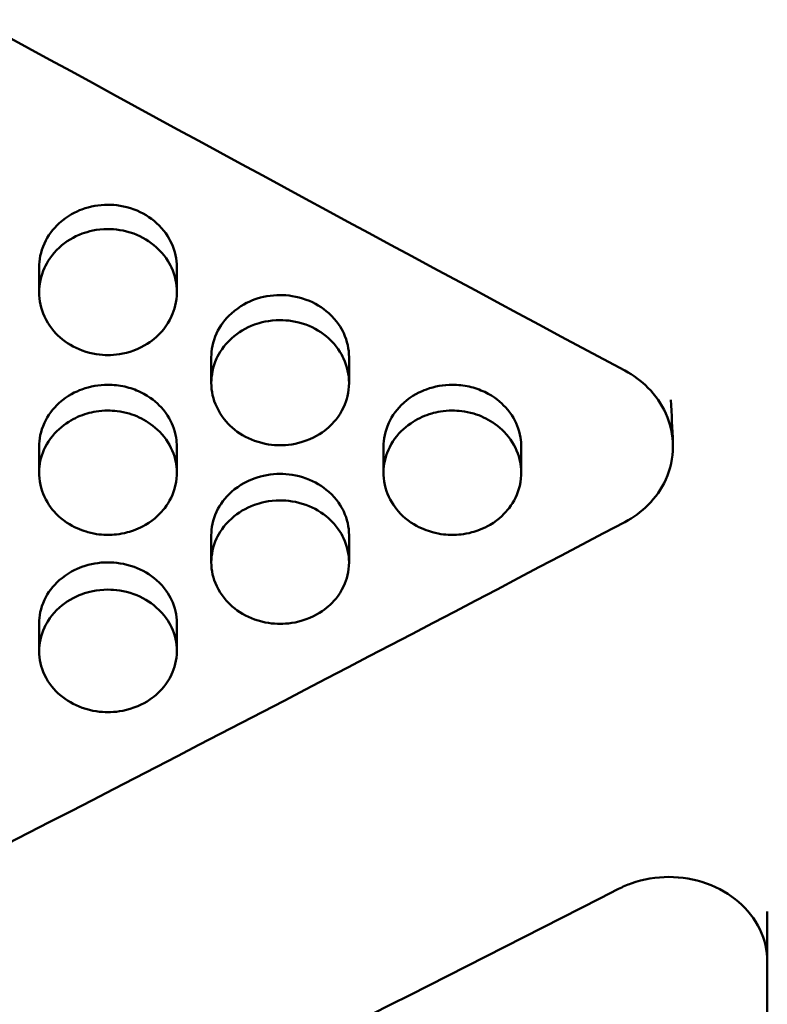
# Model space of a CAD drawing. Header units: millimetres. Extents: x 0 to 420, y 0 to 297.
# Tile 32 of 93: x 182.87 to 186.67, y 156.73 to 161.73. Entities that reach past the tile are written whole.
import ezdxf

# ---------------------------------------------------------------- set-up
doc = ezdxf.new("R2010")
doc.units = ezdxf.units.MM
doc.header["$LTSCALE"] = 0.75
doc.layers.add('Visible', color=7, linetype='Continuous', lineweight=50)

msp = doc.modelspace()

# ---------------------------------------------------------------- linework, layer by layer
at = {"layer": 'Visible', "extrusion": (0, 1, 0)}
for p, q in [((182.97, 160.3455), (182.97, 160.4716)), ((183.6698, 160.4717), (183.6698, 160.3456)), ((183.845, 159.8848), (183.845, 160.0148)), ((184.5448, 160.0149), (184.5448, 159.8849)), ((182.97, 159.4273), (182.97, 159.561)), ((183.6698, 159.5614), (183.6698, 159.4276)), ((184.72, 159.4273), (184.72, 159.561)), ((185.4198, 159.5614), (185.4198, 159.4276)), ((183.845, 158.9729), (183.845, 159.1104)), ((184.5448, 159.1105), (184.5448, 158.973)), ((182.97, 158.5218), (182.97, 158.663)), ((183.6698, 158.6631), (183.6698, 158.5219)), ((186.6699, 157.1994), (186.6699, 156.9453)), ((186.6699, 156.9453), (186.6699, 151.1068))]:
    msp.add_line(p, q, dxfattribs=at)
at = {"layer": 'Visible'}
for points in [[(179.0199, 163.7455), (181.3286, 162.4511), (183.6373, 161.1825), (185.946, 159.948)], [(182.97, 160.4716), (182.97, 160.472), (182.97, 160.4723), (182.97, 160.4726)], [(183.6698, 160.4727), (183.6698, 160.4724), (183.6698, 160.4721), (183.6698, 160.4717)], [(183.845, 160.0148), (183.845, 160.0151), (183.845, 160.0155), (183.845, 160.0158)], [(184.5448, 160.0158), (184.5448, 160.0155), (184.5448, 160.0152), (184.5448, 160.0149)], [(186.1803, 159.7989), (186.1837, 159.7259), (186.187, 159.653), (186.1903, 159.5801)], [(182.97, 159.561), (182.97, 159.5613), (182.97, 159.5617), (182.97, 159.562)], [(183.6698, 159.562), (183.6698, 159.5618), (183.6698, 159.5616), (183.6698, 159.5614)], [(184.72, 159.561), (184.72, 159.5613), (184.72, 159.5617), (184.72, 159.562)], [(185.4198, 159.562), (185.4198, 159.5618), (185.4198, 159.5616), (185.4198, 159.5614)], [(185.946, 159.1784), (183.6373, 157.9585), (181.3286, 156.7744), (179.0199, 155.6337)], [(183.845, 159.1104), (183.845, 159.1107), (183.845, 159.1111), (183.845, 159.1114)], [(184.5448, 159.1114), (184.5448, 159.1111), (184.5448, 159.1108), (184.5448, 159.1105)], [(183.6698, 158.664), (183.6698, 158.6637), (183.6698, 158.6634), (183.6698, 158.6631)], [(185.9146, 157.3143), (183.8577, 156.2622), (181.8007, 155.2418), (179.7438, 154.2583)]]:
    msp.add_open_spline(points, degree=3, dxfattribs=at)
for points, knots in [([(183.3199, 160.7907), (183.2744, 160.7908), (183.2297, 160.7829), (183.1571, 160.7559), (183.1146, 160.7356), (183.0395, 160.6675), (183.0143, 160.6334), (182.9771, 160.5512), (182.9702, 160.5093), (182.97, 160.4723), (182.97, 160.472), (182.97, 160.4716)], [-0.05704997, -0.05704997, -0.05704997, -0.05704997, -0.05079718, -0.05079718, -0.04624936, -0.04624936, -0.04271446, -0.04271446, -0.03879726, -0.03879726, -0.0387627, -0.0387627, -0.0387627, -0.0387627]), ([(183.6698, 160.4717), (183.6698, 160.472), (183.6698, 160.4723), (183.6696, 160.5148), (183.6606, 160.5564), (183.6278, 160.6277), (183.6046, 160.6636), (183.534, 160.7275), (183.4953, 160.7511), (183.4033, 160.7854), (183.3569, 160.7907), (183.3199, 160.7907)], [-0.04541898, -0.04541898, -0.04541898, -0.04541898, -0.04532482, -0.04532482, -0.03196064, -0.03196064, -0.02083238, -0.02083238, -0.01111085, -0.01111085, 0, 0, 0, 0]), ([(183.3199, 160.6672), (183.262, 160.6673), (183.2178, 160.6548), (183.1458, 160.6281), (183.1068, 160.6042), (183.0318, 160.5363), (183.0096, 160.4979), (182.9778, 160.4277), (182.9702, 160.3852), (182.9699, 160.3037), (182.9789, 160.2627), (183.0191, 160.1757), (183.0489, 160.1414), (183.109, 160.088), (183.1466, 160.0659), (183.2398, 160.0318), (183.284, 160.027), (183.3199, 160.027)], [-0.04807012, -0.04807012, -0.04807012, -0.04807012, -0.04611951, -0.04611951, -0.04318417, -0.04318417, -0.03948074, -0.03948074, -0.03376127, -0.03376127, -0.0274407, -0.0274407, -0.01987611, -0.01987611, -0.01075837, -0.01075837, -0.000001, -0.000001, -0.000001, -0.000001]), ([(183.3199, 160.027), (183.3544, 160.0271), (183.3995, 160.0314), (183.5051, 160.0705), (183.5406, 160.0965), (183.5877, 160.1387), (183.6193, 160.1723), (183.658, 160.2567), (183.6699, 160.2972), (183.6696, 160.3893), (183.6604, 160.4316), (183.6299, 160.4981), (183.6079, 160.5365), (183.5325, 160.6045), (183.4937, 160.6281), (183.4015, 160.6622), (183.3557, 160.6672), (183.3199, 160.6672)], [-0.1686537, -0.1686537, -0.1686537, -0.1686537, -0.1359933, -0.1359933, -0.1024983, -0.1024983, -0.0704199, -0.0704199, -0.0499674, -0.0499674, -0.0322136, -0.0322136, -0.0201363, -0.0201363, -0.0107308, -0.0107308, -0.000001, -0.000001, -0.000001, -0.000001]), ([(184.1949, 160.3318), (184.1494, 160.3318), (184.1047, 160.324), (184.0321, 160.2972), (183.9896, 160.277), (183.9145, 160.2093), (183.8893, 160.1755), (183.8521, 160.0939), (183.8452, 160.0522), (183.845, 160.0154), (183.845, 160.0151), (183.845, 160.0148)], [-0.05705676, -0.05705676, -0.05705676, -0.05705676, -0.05080283, -0.05080283, -0.04625395, -0.04625395, -0.04271808, -0.04271808, -0.03879958, -0.03879958, -0.03876499, -0.03876499, -0.03876499, -0.03876499]), ([(184.5448, 160.0149), (184.5448, 160.0152), (184.5448, 160.0155), (184.5446, 160.0576), (184.5356, 160.099), (184.5054, 160.1642), (184.4838, 160.2017), (184.409, 160.269), (184.3703, 160.2924), (184.2783, 160.3265), (184.2319, 160.3317), (184.1949, 160.3318)], [-0.0513557, -0.0513557, -0.0513557, -0.0513557, -0.05122866, -0.05122866, -0.03319475, -0.03319475, -0.02082683, -0.02082683, -0.01110854, -0.01110854, 0, 0, 0, 0]), ([(184.1949, 160.2045), (184.137, 160.2046), (184.0928, 160.1921), (184.0208, 160.1655), (183.9818, 160.1419), (183.9068, 160.0744), (183.8846, 160.0362), (183.8528, 159.9665), (183.8452, 159.9243), (183.8449, 159.8433), (183.8539, 159.8026), (183.8941, 159.7161), (183.9239, 159.6821), (183.984, 159.629), (184.0216, 159.6071), (184.1148, 159.5732), (184.159, 159.5685), (184.1949, 159.5685)], [-0.04807124, -0.04807124, -0.04807124, -0.04807124, -0.04612105, -0.04612105, -0.04318579, -0.04318579, -0.03948246, -0.03948246, -0.03376295, -0.03376295, -0.02744184, -0.02744184, -0.01987673, -0.01987673, -0.01075855, -0.01075855, -0.000001, -0.000001, -0.000001, -0.000001]), ([(184.1949, 159.5685), (184.2294, 159.5686), (184.2745, 159.5729), (184.3801, 159.6117), (184.4156, 159.6375), (184.4627, 159.6795), (184.4943, 159.7128), (184.533, 159.7966), (184.5449, 159.8368), (184.5446, 159.9284), (184.5354, 159.9704), (184.5049, 160.0364), (184.4829, 160.0745), (184.4075, 160.1422), (184.3687, 160.1656), (184.2765, 160.1995), (184.2307, 160.2044), (184.1949, 160.2045)], [-0.1685872, -0.1685872, -0.1685872, -0.1685872, -0.135941, -0.135941, -0.1024592, -0.1024592, -0.0703914, -0.0703914, -0.0499477, -0.0499477, -0.0322025, -0.0322025, -0.0201302, -0.0201302, -0.0107282, -0.0107282, -0.000001, -0.000001, -0.000001, -0.000001]), ([(185.946, 159.1784), (185.9898, 159.2015), (186.0294, 159.2305), (186.1019, 159.3027), (186.1326, 159.3467), (186.1783, 159.4476), (186.1907, 159.5045), (186.1907, 159.6195), (186.1784, 159.6766), (186.1326, 159.778), (186.1019, 159.8224), (186.0294, 159.8952), (185.9898, 159.9245), (185.946, 159.948)], [-0.1037561, -0.1037561, -0.1037561, -0.1037561, -0.0884612, -0.0884612, -0.0711583, -0.0711583, -0.0518804, -0.0518804, -0.0326022, -0.0326022, -0.0152969, -0.0152969, 0, 0, 0, 0]), ([(183.3199, 159.8759), (183.2744, 159.8759), (183.2297, 159.8682), (183.1571, 159.8415), (183.1146, 159.8215), (183.0395, 159.7542), (183.0143, 159.7206), (182.9771, 159.6395), (182.9702, 159.5982), (182.97, 159.5617), (182.97, 159.5613), (182.97, 159.561)], [-0.0570481, -0.0570481, -0.0570481, -0.0570481, -0.05079502, -0.05079502, -0.04624725, -0.04624725, -0.04271248, -0.04271248, -0.0387957, -0.0387957, -0.03876117, -0.03876117, -0.03876117, -0.03876117]), ([(183.6698, 159.5614), (183.6698, 159.5616), (183.6698, 159.5618), (183.6697, 159.5733), (183.6698, 159.6088), (183.6429, 159.6873), (183.6235, 159.7255), (183.5677, 159.7854), (183.5335, 159.8154), (183.4594, 159.851), (183.4329, 159.8602), (183.3773, 159.8727), (183.3484, 159.8758), (183.3199, 159.8759)], [-0.09518302, -0.09518302, -0.09518302, -0.09518302, -0.09457251, -0.09457251, -0.0592836, -0.0592836, -0.03346227, -0.03346227, -0.0169726, -0.0169726, -0.00855817, -0.00855817, 0, 0, 0, 0]), ([(185.0699, 159.8759), (185.0244, 159.8759), (184.9797, 159.8682), (184.9071, 159.8415), (184.8646, 159.8215), (184.7895, 159.7542), (184.7643, 159.7206), (184.7271, 159.6395), (184.7201, 159.5982), (184.72, 159.5617), (184.72, 159.5613), (184.72, 159.561)], [-0.05705675, -0.05705675, -0.05705675, -0.05705675, -0.05080317, -0.05080317, -0.04625434, -0.04625434, -0.04271839, -0.04271839, -0.03879977, -0.03879977, -0.03876518, -0.03876518, -0.03876518, -0.03876518]), ([(185.4198, 159.5614), (185.4198, 159.5616), (185.4198, 159.5618), (185.4197, 159.5734), (185.4198, 159.6091), (185.3927, 159.6879), (185.3731, 159.726), (185.3172, 159.7858), (185.283, 159.8158), (185.2089, 159.8512), (185.1825, 159.8603), (185.1271, 159.8727), (185.0983, 159.8758), (185.0699, 159.8759)], [-0.09489269, -0.09489269, -0.09489269, -0.09489269, -0.09427145, -0.09427145, -0.05912386, -0.05912386, -0.03339736, -0.03339736, -0.01690709, -0.01690709, -0.00852531, -0.00852531, 0, 0, 0, 0]), ([(183.3199, 159.7448), (183.2751, 159.7448), (183.2399, 159.7374), (183.1812, 159.7207), (183.1495, 159.7065), (183.0867, 159.6669), (183.0538, 159.6382), (183.0002, 159.5648), (182.9841, 159.5247), (182.9693, 159.4546), (182.9666, 159.413), (182.9858, 159.3243), (183.0052, 159.2854), (183.0501, 159.2245), (183.0811, 159.1929), (183.159, 159.1459), (183.193, 159.1338), (183.2586, 159.1157), (183.2932, 159.1131), (183.3199, 159.1131)], [-0.06020033, -0.06020033, -0.06020033, -0.06020033, -0.05537325, -0.05537325, -0.04887843, -0.04887843, -0.04127325, -0.04127325, -0.03324607, -0.03324607, -0.02614682, -0.02614682, -0.0193099, -0.0193099, -0.01303965, -0.01303965, -0.00799647, -0.00799647, -0.000001, -0.000001, -0.000001, -0.000001]), ([(183.3199, 159.1131), (183.3451, 159.1132), (183.3791, 159.1155), (183.4437, 159.1328), (183.4768, 159.1443), (183.559, 159.1921), (183.5898, 159.2255), (183.6327, 159.2817), (183.6521, 159.3202), (183.6743, 159.4134), (183.6695, 159.4565), (183.6568, 159.5228), (183.6402, 159.5625), (183.5893, 159.635), (183.5564, 159.6639), (183.4953, 159.7041), (183.4628, 159.7191), (183.3844, 159.7421), (183.3462, 159.7447), (183.3199, 159.7448)], [-0.04150462, -0.04150462, -0.04150462, -0.04150462, -0.03870492, -0.03870492, -0.03697062, -0.03697062, -0.03453443, -0.03453443, -0.03125443, -0.03125443, -0.02726307, -0.02726307, -0.02092542, -0.02092542, -0.01417655, -0.01417655, -0.00790548, -0.00790548, -0.000001, -0.000001, -0.000001, -0.000001]), ([(185.0699, 159.7448), (185.0251, 159.7448), (184.9899, 159.7374), (184.9312, 159.7207), (184.8995, 159.7065), (184.8367, 159.6669), (184.8038, 159.6382), (184.7502, 159.5648), (184.7341, 159.5247), (184.7193, 159.4546), (184.7166, 159.413), (184.7358, 159.3243), (184.7552, 159.2854), (184.8001, 159.2245), (184.8311, 159.1929), (184.909, 159.1459), (184.943, 159.1338), (185.0086, 159.1157), (185.0432, 159.1131), (185.0699, 159.1131)], [-0.0602317, -0.0602317, -0.0602317, -0.0602317, -0.05539238, -0.05539238, -0.04889183, -0.04889183, -0.04128024, -0.04128024, -0.03324753, -0.03324753, -0.0261462, -0.0261462, -0.01930858, -0.01930858, -0.01303861, -0.01303861, -0.007996, -0.007996, -0.000001, -0.000001, -0.000001, -0.000001]), ([(185.0699, 159.1131), (185.0951, 159.1132), (185.129, 159.1155), (185.1937, 159.1328), (185.2268, 159.1443), (185.309, 159.1921), (185.3398, 159.2255), (185.3826, 159.2817), (185.4021, 159.3202), (185.4243, 159.4134), (185.4195, 159.4565), (185.4068, 159.5228), (185.3902, 159.5625), (185.3393, 159.635), (185.3064, 159.6639), (185.2453, 159.7041), (185.2128, 159.7191), (185.1344, 159.7421), (185.0962, 159.7447), (185.0699, 159.7448)], [-0.04147592, -0.04147592, -0.04147592, -0.04147592, -0.0386805, -0.0386805, -0.03694883, -0.03694883, -0.03451581, -0.03451581, -0.03123856, -0.03123856, -0.02725023, -0.02725023, -0.02091764, -0.02091764, -0.014173, -0.014173, -0.00790387, -0.00790387, -0.000001, -0.000001, -0.000001, -0.000001]), ([(184.1949, 159.423), (184.1494, 159.4231), (184.1047, 159.4154), (184.0321, 159.3889), (183.9896, 159.369), (183.9145, 159.3023), (183.8893, 159.2689), (183.8521, 159.1884), (183.8452, 159.1473), (183.845, 159.111), (183.845, 159.1107), (183.845, 159.1104)], [-0.05705616, -0.05705616, -0.05705616, -0.05705616, -0.05080223, -0.05080223, -0.04625343, -0.04625343, -0.04271764, -0.04271764, -0.0387993, -0.0387993, -0.03876473, -0.03876473, -0.03876473, -0.03876473]), ([(184.5448, 159.1105), (184.5448, 159.1108), (184.5448, 159.1111), (184.5446, 159.1526), (184.5356, 159.1934), (184.5054, 159.2577), (184.4838, 159.2947), (184.409, 159.3611), (184.3703, 159.3842), (184.2783, 159.4178), (184.2319, 159.423), (184.1949, 159.423)], [-0.05135372, -0.05135372, -0.05135372, -0.05135372, -0.05122666, -0.05122666, -0.03319336, -0.03319336, -0.020826, -0.020826, -0.01110818, -0.01110818, 0, 0, 0, 0]), ([(184.1949, 159.2882), (184.137, 159.2882), (184.0928, 159.2759), (184.0208, 159.2498), (183.9818, 159.2264), (183.9068, 159.1598), (183.8846, 159.1222), (183.8528, 159.0534), (183.8452, 159.0118), (183.8449, 158.9319), (183.8539, 158.8918), (183.8941, 158.8066), (183.9239, 158.773), (183.984, 158.7207), (184.0216, 158.6991), (184.1148, 158.6657), (184.159, 158.661), (184.1949, 158.661)], [-0.04807106, -0.04807106, -0.04807106, -0.04807106, -0.04612091, -0.04612091, -0.04318562, -0.04318562, -0.03948224, -0.03948224, -0.03376267, -0.03376267, -0.02744165, -0.02744165, -0.01987662, -0.01987662, -0.0107585, -0.0107585, -0.000001, -0.000001, -0.000001, -0.000001]), ([(184.1949, 158.661), (184.2294, 158.6611), (184.2745, 158.6653), (184.3801, 158.7035), (184.4156, 158.729), (184.4627, 158.7704), (184.4943, 158.8032), (184.533, 158.8859), (184.5449, 158.9255), (184.5446, 159.0158), (184.5354, 159.0573), (184.5049, 159.1224), (184.4829, 159.16), (184.4075, 159.2267), (184.3687, 159.2498), (184.2765, 159.2832), (184.2307, 159.2881), (184.1949, 159.2882)], [-0.1685858, -0.1685858, -0.1685858, -0.1685858, -0.1359388, -0.1359388, -0.1024566, -0.1024566, -0.0703889, -0.0703889, -0.0499456, -0.0499456, -0.032201, -0.032201, -0.0201293, -0.0201293, -0.0107278, -0.0107278, -0.000001, -0.000001, -0.000001, -0.000001]), ([(183.3199, 158.9734), (183.2744, 158.9735), (183.2297, 158.9658), (183.1571, 158.9395), (183.1146, 158.9198), (183.0395, 158.8535), (183.0143, 158.8203), (182.9771, 158.7404), (182.9702, 158.6996), (182.97, 158.6637), (182.97, 158.6633), (182.97, 158.663)], [-0.05705514, -0.05705514, -0.05705514, -0.05705514, -0.05080106, -0.05080106, -0.04625248, -0.04625248, -0.04271699, -0.04271699, -0.03879901, -0.03879901, -0.03876445, -0.03876445, -0.03876445, -0.03876445]), ([(183.6698, 158.6631), (183.6698, 158.6634), (183.6698, 158.6637), (183.6696, 158.7049), (183.6606, 158.7454), (183.6304, 158.8093), (183.6088, 158.846), (183.534, 158.9119), (183.4953, 158.9349), (183.4033, 158.9682), (183.3569, 158.9733), (183.3199, 158.9734)], [-0.05136166, -0.05136166, -0.05136166, -0.05136166, -0.05123458, -0.05123458, -0.03319852, -0.03319852, -0.02082902, -0.02082902, -0.01110944, -0.01110944, 0, 0, 0, 0]), ([(183.3199, 158.8348), (183.262, 158.8348), (183.2178, 158.8226), (183.1458, 158.7966), (183.1068, 158.7735), (183.0318, 158.7073), (183.0096, 158.67), (182.9778, 158.6017), (182.9702, 158.5604), (182.9699, 158.4811), (182.9789, 158.4413), (183.0191, 158.3567), (183.0489, 158.3233), (183.109, 158.2714), (183.1466, 158.25), (183.2398, 158.2169), (183.284, 158.2122), (183.3199, 158.2122)], [-0.04807043, -0.04807043, -0.04807043, -0.04807043, -0.04612012, -0.04612012, -0.04318493, -0.04318493, -0.03948163, -0.03948163, -0.03376211, -0.03376211, -0.02744122, -0.02744122, -0.01987635, -0.01987635, -0.01075842, -0.01075842, -0.000001, -0.000001, -0.000001, -0.000001]), ([(183.3199, 158.2122), (183.3544, 158.2123), (183.3995, 158.2165), (183.5051, 158.2544), (183.5406, 158.2797), (183.5877, 158.3208), (183.6193, 158.3534), (183.658, 158.4354), (183.6699, 158.4748), (183.6696, 158.5644), (183.6604, 158.6056), (183.6299, 158.6702), (183.6079, 158.7075), (183.5325, 158.7738), (183.4937, 158.7967), (183.4015, 158.8299), (183.3557, 158.8347), (183.3199, 158.8348)], [-0.1686135, -0.1686135, -0.1686135, -0.1686135, -0.1359598, -0.1359598, -0.1024719, -0.1024719, -0.0704006, -0.0704006, -0.0499542, -0.0499542, -0.0322066, -0.0322066, -0.0201326, -0.0201326, -0.0107292, -0.0107292, -0.000001, -0.000001, -0.000001, -0.000001]), ([(182.97, 158.663), (182.97, 158.6634), (182.97, 158.6637), (182.97, 158.6641), (182.97, 158.6641), (182.97, 158.6641)], [-0.03883495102, -0.03883495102, -0.03883495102, -0.03883495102, -0.03879726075, -0.03879726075, -0.03879641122, -0.03879641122, -0.03879641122, -0.03879641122]), ([(186.6699, 156.9453), (186.6699, 156.999), (186.6574, 157.0564), (186.6063, 157.162), (186.5678, 157.2104), (186.4791, 157.2867), (186.4228, 157.3199), (186.2996, 157.3638), (186.2327, 157.3747), (186.1699, 157.3747), (186.1071, 157.3747), (186.0401, 157.3638), (185.9565, 157.334), (185.9351, 157.3247), (185.9146, 157.3143)], [0.2260261, 0.2260261, 0.2260261, 0.2260261, 0.2448609, 0.2448609, 0.2636957, 0.2636957, 0.2825301, 0.2825301, 0.3013646, 0.3013646, 0.3013646, 0.3201989, 0.3201989, 0.3269536, 0.3269536, 0.3269536, 0.3269536])]:
    msp.add_open_spline(points, degree=3, knots=knots, dxfattribs=at)

doc.saveas('drawing.dxf')
